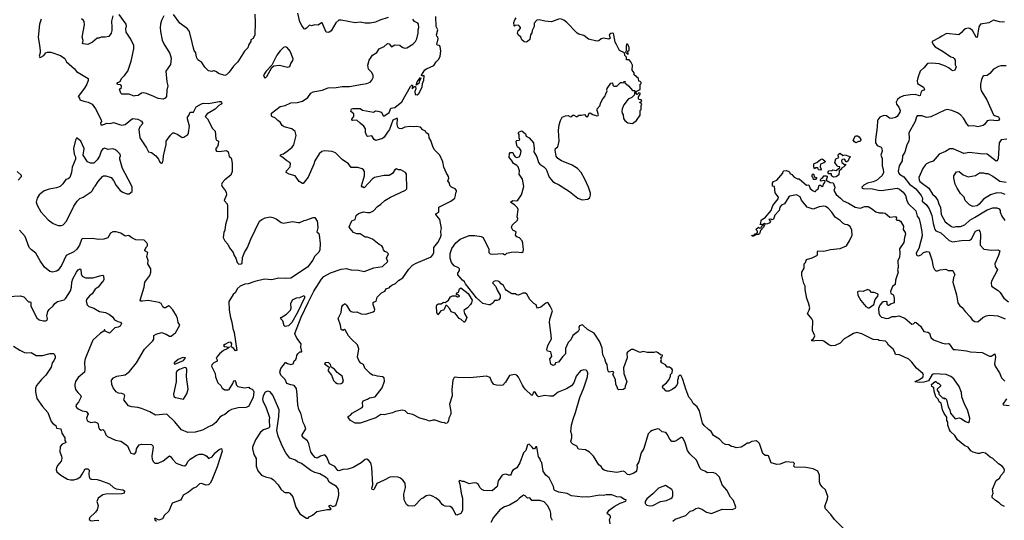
# Model space of a CAD drawing. Extents: x 1933546 to 2138868, y 524910 to 667279.
# Tile 112 of 256: x 2022617 to 2034554, y 554856 to 560928. Entities that reach past the tile are written whole.
import ezdxf

# ---------------------------------------------------------------- set-up
doc = ezdxf.new("R2010")
doc.units = 0

msp = doc.modelspace()

# ---------------------------------------------------------------- linework, layer by layer
at = {"layer": '0CON10XD'}
for points in [[(2022876, 560935), (2022859, 560875), (2022841, 560715), (2022856, 560616)], [(2023746, 560975), (2023731, 560909), (2023736, 560836), (2023734, 560795), (2023726, 560765), (2023696, 560724), (2023655, 560714), (2023604, 560716), (2023575, 560704), (2023555, 560703), (2023500, 560655), (2023444, 560626), (2023385, 560633), (2023378, 560638), (2023386, 560675), (2023376, 560715), (2023404, 560865), (2023398, 560905), (2023389, 560919), (2023365, 560938)], [(2024366, 560975), (2024335, 560917), (2024325, 560875), (2024320, 560835), (2024324, 560785), (2024345, 560678), (2024364, 560635), (2024436, 560516), (2024452, 560462), (2024444, 560385), (2024387, 560305), (2024401, 560175), (2024414, 560125), (2024400, 560075), (2024396, 559995), (2024380, 559975), (2024355, 559964), (2024295, 559970), (2024244, 559996), (2024153, 560033), (2024115, 560041), (2024094, 560036), (2024055, 560009), (2024014, 560006), (2024005, 560000), (2023945, 560024), (2023855, 560024), (2023843, 560035), (2023828, 560085), (2023850, 560105), (2023850, 560125), (2023835, 560137), (2023802, 560142), (2023800, 560155), (2023808, 560165), (2023835, 560179), (2023851, 560215), (2023889, 560251), (2023930, 560305), (2023970, 560425), (2024002, 560575), (2024002, 560615), (2023965, 560692), (2023908, 560775), (2023903, 560815), (2023913, 560855), (2023908, 560875), (2023825, 560991)], [(2025466, 560996), (2025472, 560895), (2025466, 560745), (2025449, 560701), (2025420, 560685), (2025420, 560665), (2025395, 560627), (2025382, 560588), (2025344, 560545), (2025263, 560417), (2025211, 560365), (2025155, 560290), (2025125, 560260), (2025105, 560252), (2025028, 560275), (2025003, 560295), (2024975, 560306), (2024965, 560308), (2024945, 560298), (2024905, 560306), (2024861, 560351), (2024825, 560407), (2024775, 560442), (2024761, 560475), (2024753, 560525), (2024734, 560554), (2024724, 560584), (2024708, 560652), (2024675, 560785), (2024651, 560815), (2024557, 560885), (2024482, 560992)], [(2026796, 559034), (2026799, 559085), (2026786, 559105), (2026768, 559118), (2026715, 559134), (2026634, 559135), (2026605, 559178), (2026525, 559234), (2026445, 559312), (2026405, 559329), (2026315, 559338), (2026282, 559328), (2026248, 559302), (2026194, 559216), (2026183, 559175), (2026115, 559017), (2026055, 558940), (2026045, 558940), (2026006, 558965), (2025955, 559036), (2025885, 559056), (2025848, 559075), (2025851, 559095), (2025895, 559142), (2025902, 559182), (2025892, 559195), (2025855, 559216), (2025807, 559257), (2025773, 559275), (2025785, 559291), (2025815, 559301), (2025874, 559346), (2025920, 559380), (2025940, 559410), (2025968, 559525), (2025955, 559572), (2025916, 559606), (2025825, 559629), (2025800, 559645), (2025774, 559684), (2025745, 559704), (2025719, 559735), (2025672, 559752), (2025668, 559765), (2025670, 559795), (2025775, 559873), (2025835, 559888), (2025905, 559921), (2025987, 559923), (2026045, 559940), (2026109, 559985), (2026148, 560035), (2026175, 560051), (2026286, 560074), (2026355, 560101), (2026455, 560106), (2026525, 560116), (2026616, 560116), (2026775, 560146), (2026825, 560154), (2026865, 560170), (2026888, 560195), (2026902, 560228), (2026902, 560255), (2026883, 560293), (2026846, 560326), (2026836, 560375), (2026854, 560435), (2026878, 560475), (2026895, 560496), (2026945, 560528), (2026975, 560574), (2027035, 560604), (2027075, 560640), (2027097, 560635), (2027125, 560600), (2027165, 560623), (2027225, 560618), (2027255, 560593), (2027284, 560584), (2027312, 560588), (2027385, 560632), (2027415, 560662), (2027431, 560695), (2027449, 560765), (2027449, 560805), (2027458, 560835), (2027454, 560875), (2027446, 560886), (2027402, 560905), (2027382, 560935)], [(2027085, 560954), (2026985, 560922), (2026931, 560899), (2026865, 560885), (2026805, 560886), (2026744, 560896), (2026685, 560888), (2026515, 560921), (2026485, 560921), (2026450, 560890), (2026395, 560793), (2026363, 560773), (2026332, 560775), (2026285, 560890), (2026275, 560890), (2026235, 560860), (2026195, 560867), (2026155, 560852), (2026135, 560860), (2026125, 560857), (2026094, 560826), (2026075, 560813), (2026065, 560817), (2026036, 560856), (2026015, 560902), (2025988, 561005)], [(2027550, 560330), (2027637, 560373), (2027666, 560415), (2027700, 560450), (2027716, 560485), (2027724, 560545), (2027715, 560602), (2027705, 560616), (2027678, 560618), (2027676, 560626), (2027691, 560695), (2027688, 560715), (2027675, 560728), (2027671, 560745), (2027686, 560805), (2027665, 560845), (2027664, 560965)], [(2030682, 556488), (2030653, 556575), (2030635, 556608), (2030624, 556616), (2030611, 556609), (2030602, 556595), (2030602, 556575), (2030592, 556555), (2030592, 556515), (2030583, 556495), (2030555, 556464), (2030526, 556444), (2030485, 556422), (2030455, 556422), (2030426, 556456), (2030415, 556460), (2030412, 556475), (2030424, 556495), (2030457, 556523), (2030491, 556565), (2030507, 556605), (2030508, 556625), (2030529, 556645), (2030531, 556681), (2030523, 556695), (2030495, 556712), (2030465, 556712), (2030445, 556742), (2030403, 556765), (2030392, 556785), (2030398, 556805), (2030392, 556835), (2030405, 556840), (2030410, 556860), (2030385, 556862), (2030359, 556889), (2030335, 556900), (2030305, 556892), (2030225, 556893), (2030175, 556904), (2030135, 556892), (2030057, 556927), (2030035, 556928), (2029984, 556896), (2029976, 556885), (2029981, 556825), (2029936, 556705), (2029943, 556635), (2029979, 556535), (2029957, 556485), (2029952, 556455), (2029935, 556442), (2029875, 556438), (2029868, 556445), (2029861, 556475), (2029844, 556505), (2029840, 556565), (2029807, 556625), (2029822, 556655), (2029805, 556660), (2029765, 556652), (2029752, 556665), (2029742, 556705), (2029741, 556745), (2029725, 556770), (2029712, 556815), (2029688, 556865), (2029678, 556945), (2029651, 557021), (2029581, 557125), (2029501, 557171), (2029445, 557223), (2029435, 557227), (2029404, 557215), (2029396, 557195), (2029399, 557171), (2029388, 557145), (2029324, 557096), (2029298, 557045), (2029265, 557012), (2029235, 556940), (2029236, 556875), (2029201, 556845), (2029150, 556775), (2029115, 556767), (2029106, 556744), (2029080, 556735), (2029055, 556752), (2029044, 556816), (2029067, 556845), (2029062, 556885), (2029055, 556898), (2029015, 556907), (2029006, 556925), (2029021, 556975), (2029063, 557057), (2029058, 557135), (2029039, 557255), (2029044, 557295), (2029078, 557395), (2029050, 557455), (2029025, 557492), (2029015, 557498), (2028995, 557490), (2028935, 557443), (2028895, 557428), (2028885, 557440), (2028878, 557468), (2028852, 557485), (2028802, 557535), (2028765, 557598), (2028751, 557611), (2028715, 557613), (2028665, 557587), (2028645, 557590), (2028623, 557603), (2028585, 557602), (2028520, 557645), (2028503, 557663), (2028482, 557705), (2028455, 557723), (2028435, 557748), (2028417, 557757), (2028385, 557759), (2028365, 557751), (2028350, 557735), (2028390, 557690), (2028405, 557648), (2028442, 557585), (2028443, 557555), (2028425, 557532), (2028405, 557522), (2028375, 557522), (2028357, 557493), (2028319, 557471), (2028305, 557469), (2028234, 557486), (2028155, 557555), (2028023, 557723), (2028009, 557749), (2027985, 557768), (2027930, 557835), (2027929, 557855), (2027950, 557885), (2027948, 557905), (2027937, 557917), (2027885, 557942), (2027854, 557985), (2027837, 558035), (2027836, 558094), (2027856, 558154), (2027905, 558221), (2027958, 558265), (2028065, 558312), (2028135, 558311), (2028210, 558300), (2028235, 558285), (2028303, 558145), (2028306, 558105), (2028320, 558090), (2028353, 558083), (2028474, 558094), (2028495, 558080), (2028505, 558080), (2028523, 558095), (2028575, 558108), (2028635, 558113), (2028705, 558104), (2028719, 558115), (2028726, 558135), (2028718, 558218), (2028707, 558247), (2028675, 558282), (2028646, 558296), (2028628, 558315), (2028638, 558355), (2028596, 558376), (2028578, 558408), (2028586, 558434), (2028654, 558495), (2028657, 558515), (2028648, 558535), (2028662, 558625), (2028652, 558645), (2028619, 558679), (2028568, 558715), (2028595, 558734), (2028645, 558729), (2028655, 558737), (2028700, 558805), (2028728, 558905), (2028712, 558995), (2028672, 559055), (2028677, 559095), (2028660, 559145), (2028645, 559161), (2028604, 559185), (2028581, 559225), (2028552, 559255), (2028556, 559305), (2028565, 559316), (2028595, 559317), (2028606, 559285), (2028625, 559266), (2028645, 559258), (2028674, 559266), (2028688, 559292), (2028696, 559336), (2028682, 559362), (2028652, 559385), (2028645, 559400), (2028638, 559455), (2028645, 559462), (2028674, 559466), (2028680, 559475), (2028672, 559495), (2028671, 559535), (2028660, 559555), (2028673, 559567), (2028705, 559578), (2028750, 559545), (2028757, 559517), (2028795, 559494), (2028845, 559436), (2028853, 559367), (2028851, 559325), (2028888, 559265), (2028908, 559195), (2028925, 559175), (2028971, 559145), (2028999, 559115), (2029035, 559019), (2029075, 558971), (2029105, 558950), (2029151, 558931), (2029283, 558845), (2029385, 558763), (2029435, 558744), (2029505, 558750), (2029528, 558772), (2029539, 558805), (2029538, 558825), (2029514, 558896), (2029470, 558995), (2029424, 559074), (2029380, 559125), (2029317, 559165), (2029185, 559215), (2029143, 559243), (2029123, 559273), (2029107, 559345), (2029115, 559364), (2029142, 559385), (2029159, 559455), (2029150, 559585), (2029157, 559653), (2029173, 559705), (2029194, 559745), (2029235, 559761), (2029265, 559764), (2029295, 559749), (2029312, 559755), (2029325, 559770), (2029335, 559770), (2029365, 559752), (2029375, 559752), (2029395, 559770), (2029425, 559768), (2029466, 559776), (2029484, 559754), (2029495, 559750), (2029506, 559754), (2029522, 559795), (2029535, 559800), (2029566, 559776), (2029615, 559763), (2029630, 559765), (2029633, 559775), (2029619, 559825), (2029620, 559845), (2029649, 559885), (2029661, 559925), (2029685, 559966), (2029712, 559998), (2029725, 560030), (2029738, 560065), (2029734, 560075), (2029740, 560095), (2029785, 560158), (2029805, 560160), (2029810, 560135), (2029822, 560122), (2029855, 560120), (2029900, 560165), (2029918, 560168), (2029935, 560160), (2029942, 560178), (2029958, 560178), (2029952, 560162), (2030000, 560125), (2030045, 560070), (2030075, 560070), (2030080, 560055), (2030070, 560045), (2030070, 560015), (2030038, 559985), (2029995, 559962), (2029940, 559895), (2029920, 559845), (2029919, 559815), (2029920, 559795), (2029934, 559774), (2029938, 559728), (2029954, 559704), (2029990, 559675), (2030045, 559670), (2030096, 559704), (2030139, 559771), (2030140, 559825), (2030152, 559838), (2030152, 559885), (2030160, 559905), (2030148, 559918), (2030130, 559925), (2030148, 559932), (2030158, 559945), (2030150, 559955), (2030128, 559958), (2030118, 559968), (2030118, 559992), (2030138, 560025), (2030138, 560038), (2030125, 560040), (2030105, 560020), (2030090, 560035), (2030090, 560055), (2030138, 560082), (2030140, 560145), (2030150, 560155), (2030150, 560165), (2030138, 560178), (2030122, 560182), (2030118, 560215), (2030068, 560258), (2030067, 560285), (2030044, 560314), (2030048, 560375), (2030025, 560418), (2030005, 560440), (2029975, 560440), (2029972, 560472), (2029953, 560495), (2029950, 560525), (2029888, 560555), (2029852, 560628), (2029836, 560656), (2029821, 560745), (2029815, 560759), (2029805, 560764), (2029785, 560761), (2029764, 560746), (2029776, 560705), (2029758, 560692), (2029695, 560702), (2029665, 560695), (2029638, 560672), (2029615, 560667), (2029515, 560690), (2029455, 560735), (2029395, 560754), (2029375, 560766), (2029252, 560892), (2029215, 560923), (2029175, 560938)], [(2029162, 560938), (2029065, 560900), (2028985, 560909), (2028915, 560928), (2028888, 560922), (2028856, 560884), (2028855, 560845), (2028829, 560795), (2028825, 560770), (2028808, 560745), (2028802, 560688), (2028775, 560662), (2028756, 560654), (2028735, 560660), (2028703, 560685), (2028693, 560715), (2028662, 560745), (2028653, 560763), (2028662, 560795), (2028675, 560810), (2028687, 560823), (2028688, 560835), (2028672, 560855), (2028665, 560860), (2028623, 560857), (2028615, 560850), (2028610, 560855), (2028609, 560895), (2028618, 560925), (2028635, 560951)], [(2034557, 560903), (2034535, 560898), (2034495, 560902), (2034425, 560920), (2034365, 560891), (2034265, 560874), (2034247, 560843), (2034227, 560713), (2034214, 560714), (2034168, 560798), (2034135, 560820), (2034115, 560823), (2034085, 560816), (2034065, 560803), (2034037, 560773), (2034004, 560746), (2033855, 560761), (2033795, 560729), (2033764, 560706), (2033681, 560665), (2033679, 560655), (2033691, 560625), (2033715, 560599), (2033813, 560543), (2033905, 560478), (2033935, 560468), (2033945, 560458), (2033958, 560435), (2033959, 560379), (2033970, 560355), (2033954, 560316), (2033935, 560307), (2033915, 560314), (2033885, 560340), (2033840, 560365), (2033765, 560394), (2033675, 560402), (2033622, 560398), (2033580, 560345), (2033534, 560305), (2033504, 560224), (2033497, 560185), (2033502, 560155), (2033575, 560110), (2033587, 560087), (2033580, 560075), (2033554, 560065), (2033541, 560039), (2033535, 560007), (2033524, 560004), (2033475, 560020), (2033415, 560017), (2033332, 560005), (2033289, 559985), (2033260, 559960), (2033243, 559927), (2033248, 559905), (2033276, 559865), (2033291, 559825), (2033289, 559805), (2033255, 559755), (2033235, 559741), (2033185, 559729), (2033161, 559735), (2033125, 559762), (2033095, 559764), (2033045, 559744), (2033021, 559715), (2033016, 559705), (2033014, 559624), (2032991, 559475), (2032992, 559435), (2033013, 559403), (2033060, 559380), (2033070, 559365), (2033074, 559335), (2033058, 559285), (2033072, 559245), (2033073, 559155), (2033087, 559115), (2033091, 559075), (2033075, 559039), (2033003, 558977), (2032965, 558961), (2032896, 558944), (2032851, 558919), (2032828, 558895), (2032830, 558885), (2032842, 558882), (2032958, 558878), (2033025, 558859), (2033065, 558856), (2033255, 558883), (2033285, 558873), (2033329, 558835), (2033357, 558795), (2033373, 558735), (2033390, 558700), (2033481, 558611), (2033497, 558545), (2033522, 558512), (2033537, 558445), (2033555, 558355), (2033558, 558305), (2033517, 558153), (2033486, 558095), (2033488, 558078), (2033497, 558067), (2033515, 558062), (2033545, 558078), (2033574, 558106), (2033615, 558117), (2033642, 558112), (2033675, 558015), (2033691, 557929), (2033707, 557897), (2033725, 557883), (2033745, 557882), (2033775, 557893), (2033845, 557901), (2033875, 557888), (2033926, 557886), (2033935, 557878), (2033956, 557835), (2033937, 557803), (2033929, 557745), (2033975, 557590), (2033992, 557495), (2034015, 557457), (2034045, 557436), (2034079, 557389), (2034141, 557325), (2034166, 557286), (2034195, 557269), (2034235, 557264), (2034294, 557316), (2034334, 557336), (2034375, 557344), (2034475, 557337), (2034565, 557301)], [(2022856, 560616), (2022864, 560554), (2022865, 560525), (2022854, 560485), (2022861, 560471), (2022875, 560472), (2022911, 560495), (2022936, 560525), (2022955, 560534), (2022995, 560534), (2023112, 560495), (2023165, 560456), (2023183, 560415), (2023281, 560331), (2023305, 560300), (2023446, 560216), (2023448, 560192), (2023433, 560145), (2023404, 560096), (2023328, 559995), (2023343, 559975), (2023348, 559955), (2023395, 559938), (2023449, 559929), (2023495, 559905), (2023537, 559845), (2023603, 559715), (2023608, 559695), (2023597, 559675), (2023602, 559652), (2023625, 559651), (2023675, 559674), (2023715, 559668), (2023755, 559680), (2023828, 559658), (2023855, 559648), (2023895, 559656), (2023985, 559731), (2024050, 559720), (2024095, 559699), (2024106, 559676), (2024104, 559665), (2024072, 559628), (2024062, 559595), (2024073, 559493), (2024156, 559375), (2024179, 559325), (2024215, 559318), (2024268, 559275), (2024299, 559235), (2024315, 559200), (2024335, 559187), (2024347, 559193), (2024358, 559225), (2024359, 559275), (2024392, 559415), (2024393, 559455), (2024444, 559526), (2024475, 559554), (2024485, 559554), (2024535, 559537), (2024585, 559499), (2024606, 559504), (2024656, 559535), (2024664, 559555), (2024676, 559635), (2024650, 559725), (2024652, 559745), (2024666, 559764), (2024684, 559806), (2024725, 559808), (2024755, 559871), (2024822, 559908), (2024846, 559914), (2024905, 559911), (2025035, 559937), (2025054, 559934), (2025063, 559925), (2025066, 559915), (2025060, 559905), (2025031, 559889), (2024985, 559843), (2024889, 559785), (2024867, 559755), (2024895, 559727), (2024955, 559610), (2024987, 559577), (2024993, 559483), (2025005, 559467), (2025026, 559455), (2025024, 559415), (2025015, 559390), (2024994, 559365), (2024994, 559345), (2025005, 559334), (2025035, 559328), (2025125, 559343), (2025143, 559325), (2025157, 559267), (2025178, 559255), (2025184, 559235), (2025193, 559185), (2025194, 559085), (2025175, 559042), (2025103, 558985), (2025072, 558948), (2025064, 558926), (2025076, 558896), (2025103, 558865), (2025119, 558835), (2025126, 558804), (2025097, 558735), (2025133, 558695), (2025138, 558665), (2025137, 558525), (2025114, 558445), (2025106, 558375), (2025090, 558345), (2025084, 558285), (2025104, 558245), (2025140, 558205), (2025161, 558161), (2025206, 558106), (2025216, 558066), (2025237, 558035), (2025252, 557985), (2025265, 557969), (2025275, 557964), (2025303, 557967), (2025314, 557976), (2025320, 558045), (2025343, 558105), (2025380, 558165), (2025419, 558265), (2025526, 558484), (2025552, 558505), (2025595, 558524), (2025655, 558536), (2025685, 558529), (2025725, 558513), (2025789, 558469), (2025815, 558461), (2025925, 558482), (2025995, 558468), (2026015, 558470), (2026065, 558494), (2026100, 558500), (2026175, 558527), (2026195, 558528), (2026222, 558485), (2026228, 558458), (2026231, 558405), (2026220, 558355), (2026243, 558333), (2026248, 558318), (2026259, 558215), (2026254, 558136), (2026243, 558107), (2026192, 558055), (2026169, 558011), (2026105, 557928), (2025905, 557794), (2025845, 557789), (2025756, 557794), (2025675, 557774), (2025585, 557782), (2025467, 557753), (2025385, 557724), (2025345, 557719), (2025292, 557698), (2025255, 557662), (2025235, 557621), (2025204, 557596), (2025151, 557509), (2025155, 557405), (2025172, 557315), (2025190, 557260), (2025201, 557181), (2025219, 557135), (2025250, 556915), (2025235, 556910), (2025212, 556942), (2025182, 556962), (2025191, 556995), (2025176, 557016), (2025148, 557012), (2025105, 556990), (2025088, 556975), (2025098, 556965), (2025160, 556955), (2025132, 556935), (2025086, 556915), (2025038, 556875), (2024998, 556825), (2025012, 556802), (2025011, 556785), (2024972, 556768), (2024945, 556742), (2024941, 556725), (2024988, 556635), (2024992, 556595), (2025018, 556525), (2025055, 556490), (2025071, 556461), (2025105, 556438), (2025143, 556437), (2025155, 556442), (2025201, 556515), (2025215, 556548), (2025225, 556550), (2025235, 556540), (2025244, 556495), (2025260, 556480), (2025344, 556464), (2025395, 556470), (2025405, 556458), (2025435, 556446), (2025447, 556435), (2025454, 556415), (2025449, 556345), (2025390, 556235), (2025358, 556225), (2025265, 556220), (2025185, 556202), (2025155, 556186), (2025105, 556140), (2025075, 556129), (2025045, 556106), (2024995, 556044), (2024955, 556009), (2024908, 555992), (2024835, 555951), (2024745, 555924), (2024655, 555923), (2024577, 555955), (2024494, 556054), (2024405, 556139), (2024392, 556142), (2024265, 556131), (2024193, 556173), (2024095, 556212), (2024050, 556225), (2023975, 556232), (2023937, 556245), (2023878, 556318), (2023890, 556365), (2023885, 556382), (2023855, 556395), (2023815, 556397), (2023785, 556416), (2023751, 556465), (2023734, 556505), (2023731, 556555), (2023755, 556586), (2023795, 556604), (2023895, 556621), (2023948, 556662), (2024033, 556767), (2024129, 556931), (2024232, 557035), (2024244, 557055), (2024243, 557083), (2024245, 557097), (2024270, 557115), (2024335, 557133), (2024394, 557115), (2024435, 557088), (2024455, 557090), (2024480, 557115), (2024508, 557132), (2024558, 557225), (2024537, 557255), (2024532, 557302), (2024517, 557335), (2024475, 557407), (2024435, 557454), (2024425, 557457), (2024386, 557434), (2024370, 557435), (2024354, 557445), (2024332, 557485), (2024307, 557497), (2024175, 557524), (2024105, 557513), (2024086, 557516), (2024077, 557525), (2024127, 557685), (2024136, 557744), (2024194, 557825), (2024206, 557865), (2024206, 557906), (2024171, 557965), (2024174, 558006), (2024159, 558055), (2024169, 558105), (2024134, 558125), (2024135, 558138), (2024155, 558172), (2024166, 558185), (2024166, 558206), (2024160, 558220), (2024125, 558253), (2024025, 558259), (2023975, 558284), (2023945, 558307), (2023935, 558310), (2023895, 558303), (2023845, 558339), (2023785, 558354), (2023745, 558353), (2023720, 558340), (2023686, 558284), (2023638, 558265), (2023575, 558264), (2023495, 558274), (2023375, 558272), (2023366, 558264), (2023341, 558195), (2023311, 558145), (2023275, 558113), (2023181, 558069), (2023124, 557945), (2023085, 557890), (2023065, 557878), (2023015, 557866), (2022983, 557873), (2022917, 557927), (2022864, 558004), (2022812, 558095), (2022759, 558135), (2022730, 558165), (2022685, 558299), (2022616, 558375)], [(2025595, 560220), (2025615, 560240), (2025673, 560347), (2025700, 560370), (2025765, 560376), (2025865, 560351), (2025891, 560359), (2025904, 560396), (2025929, 560431), (2025933, 560455), (2025895, 560547), (2025861, 560591), (2025835, 560600), (2025815, 560591), (2025775, 560550), (2025735, 560496), (2025674, 560376), (2025605, 560302), (2025582, 560268), (2025574, 560244), (2025595, 560220)], [(2029995, 560510), (2029990, 560545), (2030005, 560560), (2030006, 560595), (2029985, 560630), (2029975, 560630), (2029968, 560605), (2029968, 560552), (2029960, 560535), (2029982, 560512), (2029995, 560510)], [(2030535, 554848), (2030565, 554869), (2030695, 554915), (2030745, 554969), (2030778, 554975), (2030815, 555000), (2030845, 555006), (2030896, 554986), (2030942, 554955), (2031005, 554941), (2031135, 554992), (2031255, 554987), (2031295, 555002), (2031300, 555015), (2031270, 555095), (2031235, 555138), (2031191, 555221), (2031133, 555285), (2031101, 555381), (2031062, 555422), (2031025, 555436), (2030955, 555433), (2030924, 555454), (2030885, 555467), (2030867, 555485), (2030822, 555585), (2030743, 555663), (2030713, 555703), (2030685, 555795), (2030655, 555857), (2030645, 555862), (2030635, 555860), (2030575, 555820), (2030555, 555813), (2030525, 555813), (2030500, 555840), (2030465, 555903), (2030450, 555920), (2030405, 555929), (2030371, 555961), (2030350, 555965), (2030285, 555946), (2030263, 555935), (2030235, 555906), (2030184, 555726), (2030153, 555675), (2030124, 555565), (2030100, 555525), (2030104, 555495), (2030095, 555458), (2030085, 555443), (2030056, 555424), (2030005, 555408), (2029985, 555412), (2029954, 555444), (2029933, 555453), (2029855, 555436), (2029742, 555452), (2029703, 555463), (2029687, 555475), (2029668, 555508), (2029638, 555528), (2029574, 555635), (2029525, 555683), (2029475, 555712), (2029391, 555721), (2029370, 555755), (2029325, 555779), (2029307, 555797), (2029299, 555815), (2029312, 555855), (2029310, 555895), (2029298, 555935), (2029308, 556012), (2029326, 556085), (2029355, 556163), (2029406, 556344), (2029457, 556463), (2029501, 556595), (2029505, 556640), (2029496, 556665), (2029486, 556676), (2029455, 556680), (2029415, 556670), (2029364, 556606), (2029334, 556525), (2029305, 556489), (2029248, 556452), (2029145, 556409), (2029085, 556362), (2029045, 556360), (2028985, 556372), (2028905, 556354), (2028889, 556369), (2028865, 556411), (2028855, 556416), (2028845, 556410), (2028835, 556377), (2028825, 556372), (2028747, 556445), (2028726, 556475), (2028711, 556495), (2028665, 556591), (2028644, 556615), (2028615, 556626), (2028555, 556611), (2028508, 556532), (2028474, 556496), (2028449, 556491), (2028396, 556494), (2028366, 556505), (2028337, 556545), (2028319, 556589), (2028276, 556606), (2028074, 556586), (2027925, 556587), (2027895, 556593), (2027885, 556587), (2027868, 556555), (2027858, 556442), (2027861, 556365), (2027826, 556265), (2027843, 556175), (2027843, 556145), (2027818, 556095), (2027815, 556062), (2027800, 556035), (2027785, 556030), (2027768, 556038), (2027735, 556042), (2027655, 556071), (2027625, 556071), (2027585, 556059), (2027544, 556076), (2027467, 556097), (2027385, 556140), (2027322, 556152), (2027292, 556185), (2027255, 556194), (2027175, 556177), (2027135, 556161), (2027035, 556136), (2026995, 556138), (2026935, 556099), (2026745, 556034), (2026684, 556034), (2026627, 556067), (2026600, 556105), (2026600, 556115), (2026610, 556125), (2026629, 556131), (2026647, 556155), (2026770, 556225), (2026778, 556235), (2026772, 556285), (2026780, 556305), (2026835, 556326), (2026858, 556342), (2026925, 556354), (2027013, 556465), (2027040, 556545), (2027034, 556584), (2027015, 556598), (2026955, 556604), (2026926, 556614), (2026895, 556616), (2026865, 556636), (2026801, 556701), (2026786, 556746), (2026753, 556763), (2026731, 556785), (2026714, 556835), (2026727, 556935), (2026713, 556983), (2026635, 557057), (2026604, 557094), (2026565, 557168), (2026555, 557170), (2026535, 557160), (2026515, 557172), (2026508, 557225), (2026478, 557305), (2026513, 557377), (2026523, 557447), (2026533, 557465), (2026555, 557480), (2026565, 557480), (2026580, 557465), (2026614, 557404), (2026635, 557387), (2026665, 557380), (2026705, 557383), (2026755, 557362), (2026815, 557358), (2026902, 557385), (2026917, 557395), (2026921, 557415), (2026904, 557475), (2026904, 557496), (2026915, 557508), (2026938, 557515), (2026949, 557561), (2027004, 557615), (2027044, 557636), (2027064, 557666), (2027095, 557676), (2027110, 557690), (2027130, 557710), (2027175, 557729), (2027211, 557765), (2027261, 557799), (2027335, 557904), (2027381, 557949), (2027424, 557976), (2027605, 558052), (2027626, 558075), (2027636, 558105), (2027637, 558163), (2027686, 558224), (2027719, 558285), (2027726, 558315), (2027723, 558365), (2027730, 558395), (2027709, 558505), (2027662, 558565), (2027662, 558575), (2027697, 558595), (2027700, 558655), (2027845, 558726), (2027892, 558765), (2027902, 558795), (2027904, 558826), (2027912, 558845), (2027912, 558855), (2027898, 558875), (2027852, 558895), (2027830, 558915), (2027828, 558945), (2027807, 558975), (2027821, 559005), (2027815, 559028), (2027790, 559065), (2027758, 559138), (2027747, 559205), (2027712, 559285), (2027644, 559354), (2027625, 559390), (2027602, 559462), (2027583, 559495), (2027579, 559535), (2027547, 559557), (2027535, 559576), (2027504, 559594), (2027476, 559625), (2027425, 559633), (2027395, 559628), (2027345, 559633), (2027286, 559624), (2027245, 559606), (2027218, 559608), (2027203, 559623), (2027194, 559655), (2027198, 559728), (2027185, 559728), (2027142, 559708), (2027102, 559598), (2027075, 559565), (2027035, 559502), (2027015, 559488), (2026935, 559464), (2026915, 559473), (2026885, 559518), (2026835, 559512), (2026825, 559520), (2026808, 559558), (2026810, 559605), (2026790, 559635), (2026743, 559673), (2026705, 559710), (2026655, 559704), (2026645, 559710), (2026645, 559720), (2026668, 559755), (2026668, 559785), (2026630, 559815), (2026640, 559845), (2026655, 559850), (2026745, 559849), (2026772, 559832), (2026905, 559806), (2026929, 559821), (2026959, 559819), (2027005, 559808), (2027025, 559763), (2027035, 559761), (2027058, 559772), (2027098, 559802), (2027116, 559854), (2027166, 559864), (2027249, 559931), (2027355, 560119), (2027375, 560137), (2027380, 560125), (2027375, 560090), (2027404, 560116), (2027416, 560116), (2027420, 560090), (2027406, 560055), (2027412, 560022), (2027435, 560018), (2027455, 560033), (2027495, 560110), (2027500, 560155), (2027517, 560195), (2027520, 560245), (2027515, 560252), (2027492, 560242), (2027490, 560255), (2027530, 560320), (2027550, 560330)], [(2034575, 560370), (2034513, 560367), (2034485, 560359), (2034422, 560328), (2034378, 560275), (2034348, 560252), (2034305, 560248), (2034295, 560240), (2034277, 560203), (2034267, 560145), (2034266, 560105), (2034274, 560064), (2034344, 559955), (2034424, 559774), (2034435, 559764), (2034485, 559748), (2034497, 559725), (2034485, 559707), (2034468, 559702), (2034385, 559711), (2034345, 559700), (2034315, 559657), (2034296, 559644), (2034235, 559630), (2034185, 559642), (2034125, 559638), (2034098, 559665), (2034061, 559735), (2034025, 559773), (2033985, 559798), (2033916, 559826), (2033863, 559837), (2033835, 559832), (2033665, 559750), (2033615, 559743), (2033555, 559762), (2033499, 559761), (2033490, 559750), (2033472, 559695), (2033396, 559555), (2033401, 559485), (2033396, 559455), (2033371, 559409), (2033347, 559323), (2033319, 559275), (2033316, 559215), (2033280, 559155), (2033269, 559089), (2033271, 559071), (2033282, 559055), (2033335, 559021), (2033405, 558935), (2033483, 558875), (2033547, 558795), (2033561, 558765), (2033557, 558725), (2033608, 558685), (2033643, 558633), (2033676, 558555), (2033693, 558455), (2033713, 558383), (2033725, 558366), (2033785, 558341), (2033885, 558248), (2033925, 558232), (2034035, 558250), (2034135, 558254), (2034155, 558272), (2034204, 558365), (2034245, 558379), (2034259, 558359), (2034267, 558327), (2034261, 558195), (2034305, 558146), (2034340, 558140), (2034395, 558131), (2034475, 558137), (2034498, 558125), (2034484, 558066), (2034439, 557965), (2034443, 557935), (2034470, 557895), (2034399, 557755), (2034394, 557735), (2034399, 557695), (2034479, 557645), (2034505, 557618), (2034550, 557550), (2034605, 557507)], [(2027425, 560132), (2027436, 560175), (2027477, 560227), (2027480, 560215), (2027463, 560187), (2027458, 560155), (2027425, 560132)], [(2032755, 559434), (2032738, 559445), (2032722, 559465), (2032752, 559518), (2032775, 559520), (2032795, 559508), (2032816, 559475), (2032816, 559465), (2032805, 559452), (2032785, 559452), (2032755, 559434)], [(2023085, 558431), (2023125, 558432), (2023145, 558441), (2023186, 558485), (2023274, 558665), (2023313, 558727), (2023345, 558758), (2023388, 558775), (2023485, 558840), (2023500, 558855), (2023515, 558892), (2023533, 558907), (2023570, 558965), (2023619, 559025), (2023635, 559036), (2023660, 559035), (2023725, 559012), (2023755, 558978), (2023786, 558916), (2023837, 558857), (2023866, 558836), (2023915, 558816), (2023944, 558816), (2023982, 558845), (2023979, 558895), (2023966, 558935), (2023864, 559125), (2023833, 559235), (2023832, 559255), (2023841, 559275), (2023836, 559295), (2023796, 559336), (2023772, 559352), (2023745, 559362), (2023685, 559352), (2023648, 559368), (2023625, 559363), (2023605, 559332), (2023586, 559274), (2023555, 559230), (2023515, 559187), (2023475, 559187), (2023438, 559205), (2023388, 559285), (2023398, 559365), (2023360, 559455), (2023315, 559490), (2023305, 559490), (2023292, 559465), (2023268, 559365), (2023277, 559295), (2023292, 559265), (2023292, 559235), (2023255, 559140), (2023246, 559075), (2023223, 559015), (2023205, 558998), (2023175, 558991), (2023142, 558938), (2023106, 558904), (2023062, 558888), (2022976, 558874), (2022915, 558851), (2022855, 558802), (2022830, 558765), (2022818, 558715), (2022829, 558679), (2022875, 558596), (2022962, 558502), (2023023, 558455), (2023085, 558431)], [(2034585, 559479), (2034515, 559470), (2034491, 559435), (2034478, 559245), (2034466, 559215), (2034455, 559212), (2034345, 559298), (2034265, 559299), (2034133, 559317), (2034065, 559304), (2033935, 559360), (2033895, 559362), (2033842, 559328), (2033763, 559297), (2033690, 559210), (2033645, 559197), (2033612, 559178), (2033595, 559164), (2033568, 559125), (2033518, 559015), (2033520, 558985), (2033529, 558965), (2033638, 558885), (2033685, 558813), (2033717, 558785), (2033747, 558735), (2033759, 558689), (2033781, 558655), (2033790, 558565), (2033836, 558476), (2033915, 558419), (2033933, 558413), (2033965, 558420), (2034025, 558421), (2034075, 558439), (2034138, 558495), (2034191, 558529), (2034345, 558620), (2034415, 558645), (2034465, 558646), (2034492, 558632), (2034502, 558615), (2034502, 558595), (2034525, 558545), (2034562, 558492)], [(2032485, 559018), (2032470, 559025), (2032460, 559035), (2032458, 559058), (2032425, 559060), (2032416, 559075), (2032427, 559093), (2032465, 559098), (2032475, 559108), (2032515, 559097), (2032560, 559135), (2032560, 559145), (2032535, 559148), (2032526, 559156), (2032501, 559195), (2032511, 559239), (2032550, 559255), (2032538, 559278), (2032542, 559295), (2032565, 559310), (2032595, 559280), (2032625, 559287), (2032690, 559265), (2032675, 559250), (2032662, 559215), (2032645, 559202), (2032633, 559203), (2032626, 559226), (2032615, 559238), (2032587, 559233), (2032580, 559215), (2032584, 559194), (2032615, 559170), (2032627, 559177), (2032630, 559165), (2032608, 559142), (2032582, 559128), (2032580, 559115), (2032554, 559096), (2032550, 559045), (2032515, 559024), (2032485, 559018)], [(2032325, 559104), (2032300, 559105), (2032298, 559125), (2032285, 559132), (2032268, 559132), (2032255, 559120), (2032244, 559144), (2032243, 559175), (2032248, 559185), (2032283, 559197), (2032325, 559233), (2032345, 559240), (2032380, 559215), (2032382, 559205), (2032365, 559190), (2032324, 559176), (2032320, 559145), (2032333, 559115), (2032325, 559104)], [(2022599, 558981), (2022640, 559025), (2022640, 559040), (2022585, 559085)], [(2029775, 554812), (2029766, 554865), (2029779, 554891), (2029779, 554905), (2029773, 554915), (2029743, 554935), (2029741, 554945), (2029765, 554978), (2029826, 555024), (2029895, 555063), (2029965, 555090), (2029970, 555105), (2029948, 555108), (2029905, 555136), (2029855, 555140), (2029795, 555167), (2029726, 555166), (2029695, 555159), (2029645, 555162), (2029515, 555139), (2029485, 555142), (2029445, 555137), (2029305, 555153), (2029255, 555182), (2029155, 555199), (2029106, 555216), (2029095, 555228), (2029088, 555268), (2029035, 555373), (2028994, 555404), (2028962, 555452), (2028948, 555558), (2028935, 555570), (2028924, 555604), (2028908, 555625), (2028885, 555747), (2028875, 555748), (2028858, 555725), (2028845, 555722), (2028828, 555748), (2028795, 555778), (2028775, 555770), (2028755, 555705), (2028725, 555675), (2028680, 555555), (2028646, 555494), (2028595, 555464), (2028583, 555445), (2028576, 555415), (2028566, 555404), (2028545, 555403), (2028515, 555418), (2028485, 555412), (2028468, 555402), (2028419, 555335), (2028405, 555268), (2028345, 555212), (2028245, 555219), (2028219, 555229), (2028196, 555255), (2028179, 555289), (2028155, 555306), (2028125, 555309), (2028065, 555300), (2028006, 555326), (2027985, 555328), (2027955, 555340), (2027940, 555335), (2027953, 555295), (2027969, 555185), (2027987, 555125), (2027986, 554975), (2027965, 554937), (2027915, 554920), (2027905, 554922), (2027872, 554992), (2027855, 555012), (2027835, 555022), (2027775, 555027), (2027755, 555035), (2027738, 555048), (2027709, 555089), (2027666, 555125), (2027620, 555150), (2027585, 555160), (2027545, 555154), (2027512, 555128), (2027485, 555115), (2027405, 555033), (2027385, 555028), (2027325, 555030), (2027307, 555047), (2027278, 555105), (2027274, 555175), (2027296, 555255), (2027289, 555305), (2027263, 555343), (2027235, 555368), (2027205, 555381), (2027145, 555384), (2027105, 555379), (2027036, 555344), (2026948, 555302), (2026916, 555234), (2026905, 555226), (2026890, 555230), (2026886, 555245), (2026899, 555285), (2026888, 555495), (2026874, 555554), (2026846, 555586), (2026827, 555597), (2026805, 555592), (2026758, 555555), (2026662, 555495), (2026594, 555476), (2026534, 555474), (2026485, 555456), (2026475, 555461), (2026439, 555509), (2026373, 555543), (2026341, 555621), (2026315, 555650), (2026265, 555634), (2026225, 555610), (2026198, 555618), (2026169, 555649), (2026148, 555685), (2026122, 555785), (2026105, 555821), (2026057, 555855), (2026041, 555881), (2026041, 555895), (2026088, 555965), (2026072, 556002), (2026054, 556044), (2026024, 556154), (2026001, 556201), (2025988, 556255), (2025982, 556382), (2025971, 556455), (2025945, 556491), (2025905, 556498), (2025855, 556516), (2025836, 556566), (2025785, 556615), (2025771, 556655), (2025783, 556697), (2025840, 556770), (2025845, 556772), (2025865, 556757), (2025905, 556745), (2025932, 556755), (2025945, 556790), (2025963, 556807), (2025975, 556830), (2025978, 556855), (2025988, 556875), (2026015, 556900), (2026035, 556900), (2026038, 556905), (2026027, 556957), (2026029, 556995), (2025977, 557065), (2025955, 557108), (2025954, 557124), (2026030, 557320), (2026116, 557496), (2026185, 557635), (2026275, 557779), (2026305, 557812), (2026385, 557859), (2026515, 557901), (2026575, 557911), (2026635, 557894), (2026725, 557892), (2026795, 557873), (2026912, 557918), (2027015, 557934), (2027079, 557995), (2027063, 558035), (2027087, 558087), (2027069, 558109), (2027045, 558118), (2027028, 558135), (2027020, 558165), (2027008, 558185), (2026975, 558200), (2026895, 558268), (2026835, 558292), (2026805, 558292), (2026745, 558330), (2026705, 558329), (2026666, 558346), (2026622, 558395), (2026612, 558415), (2026638, 558482), (2026645, 558490), (2026685, 558506), (2026696, 558554), (2026725, 558579), (2026785, 558598), (2026835, 558589), (2026865, 558591), (2026905, 558608), (2026955, 558662), (2026995, 558689), (2027044, 558736), (2027114, 558776), (2027295, 558862), (2027309, 558875), (2027306, 559055), (2027294, 559074), (2027236, 559106), (2027208, 559108), (2027185, 559118), (2027165, 559108), (2027135, 559064), (2027095, 559039), (2027035, 559038), (2026919, 559015), (2026895, 558999), (2026795, 558889), (2026775, 558900), (2026765, 558898), (2026762, 558912), (2026796, 559034)], [(2031659, 558531), (2031727, 558613), (2031749, 558675), (2031811, 558755), (2031817, 558775), (2031776, 558826), (2031767, 558905), (2031745, 558910), (2031744, 558946), (2031756, 558964), (2031795, 558980), (2031870, 559065), (2031872, 559085), (2031882, 559095), (2031915, 559097), (2031943, 559085), (2031953, 559075), (2031954, 559064), (2031979, 559049), (2032006, 559016), (2032045, 558997), (2032068, 558998), (2032155, 558921), (2032186, 558926), (2032199, 558879), (2032235, 558851), (2032257, 558843), (2032266, 558844), (2032275, 558860), (2032298, 558875), (2032311, 558919), (2032325, 558919), (2032345, 558906), (2032359, 558911), (2032364, 558935), (2032379, 558955), (2032382, 558972), (2032365, 558977), (2032335, 558969), (2032327, 558975), (2032327, 558985), (2032335, 559000), (2032356, 559014), (2032368, 559035), (2032396, 559036), (2032405, 559030), (2032406, 559016), (2032393, 558983), (2032444, 558954), (2032478, 558948), (2032501, 558895), (2032494, 558876), (2032486, 558855), (2032515, 558807), (2032570, 558765), (2032602, 558732), (2032665, 558703), (2032745, 558656), (2032805, 558641), (2032865, 558662), (2032905, 558661), (2032945, 558639), (2032997, 558597), (2033035, 558585), (2033085, 558587), (2033111, 558581), (2033165, 558534), (2033235, 558542), (2033247, 558525), (2033243, 558505), (2033250, 558495), (2033275, 558496), (2033295, 558483), (2033334, 558425), (2033327, 558385), (2033352, 558345), (2033358, 558325), (2033344, 558285), (2033337, 558225), (2033283, 558147), (2033287, 558097), (2033282, 558048), (2033263, 558003), (2033268, 557922), (2033258, 557895), (2033266, 557865), (2033235, 557770), (2033230, 557715), (2033200, 557690), (2033173, 557633), (2033177, 557607), (2033202, 557595), (2033210, 557585), (2033220, 557545), (2033218, 557495), (2033175, 557478), (2033155, 557462), (2033145, 557463), (2033133, 557475), (2033132, 557505), (2033125, 557512), (2033085, 557506), (2033068, 557495), (2033046, 557465), (2033030, 557425), (2033032, 557365), (2033048, 557338), (2033065, 557322), (2033125, 557304), (2033155, 557309), (2033195, 557329), (2033235, 557328), (2033275, 557336), (2033348, 557308), (2033435, 557234), (2033452, 557238), (2033475, 557260), (2033485, 557256), (2033540, 557210), (2033577, 557147), (2033628, 557138), (2033647, 557127), (2033664, 557075), (2033696, 557045), (2033805, 557005), (2033845, 556997), (2033875, 557001), (2033886, 556995), (2033935, 556928), (2033962, 556928), (2034095, 556911), (2034145, 556898), (2034285, 556892), (2034375, 556846), (2034393, 556847), (2034438, 556875), (2034446, 556835), (2034436, 556755), (2034444, 556724), (2034495, 556645), (2034519, 556585), (2034561, 556545)], [(2032265, 558988), (2032241, 558991), (2032238, 559008), (2032223, 559023), (2032224, 559046), (2032235, 559060), (2032245, 559050), (2032250, 559020), (2032280, 559015), (2032265, 558988)], [(2034565, 558808), (2034525, 558825), (2034465, 558829), (2034387, 558803), (2034300, 558750), (2034250, 558690), (2034225, 558670), (2034174, 558664), (2034131, 558681), (2034081, 558735), (2034066, 558775), (2034025, 558821), (2033982, 558885), (2033959, 558935), (2033943, 559005), (2033944, 559034), (2033975, 559081), (2034005, 559088), (2034055, 559047), (2034115, 559022), (2034205, 559038), (2034255, 559069), (2034301, 559071), (2034325, 559063), (2034355, 559063), (2034415, 559032), (2034498, 558968), (2034575, 558957)], [(2034558, 555025), (2034515, 555046), (2034492, 555068), (2034447, 555095), (2034408, 555135), (2034407, 555155), (2034418, 555185), (2034413, 555233), (2034455, 555340), (2034495, 555368), (2034517, 555405), (2034554, 555446), (2034557, 555465), (2034548, 555488), (2034528, 555515), (2034482, 555542), (2034415, 555606), (2034383, 555623), (2034325, 555672), (2034288, 555678), (2034255, 555666), (2034235, 555666), (2034175, 555682), (2034150, 555700), (2034115, 555743), (2034075, 555759), (2033985, 555831), (2033953, 555885), (2033900, 555935), (2033889, 555955), (2033871, 556011), (2033870, 556045), (2033859, 556065), (2033857, 556107), (2033825, 556153), (2033806, 556196), (2033788, 556278), (2033764, 556294), (2033752, 556325), (2033724, 556355), (2033704, 556424), (2033700, 556465), (2033675, 556480), (2033670, 556505), (2033715, 556540), (2033725, 556540), (2033745, 556520), (2033758, 556518), (2033780, 556495), (2033780, 556485), (2033740, 556445), (2033740, 556435), (2033760, 556405), (2033760, 556385), (2033805, 556340), (2033815, 556340), (2033825, 556330), (2033837, 556337), (2033855, 556320), (2033873, 556233), (2033892, 556195), (2033901, 556155), (2033958, 556088), (2034005, 556098), (2034033, 556093), (2034084, 556054), (2034115, 556044), (2034131, 556055), (2034136, 556094), (2034109, 556195), (2034072, 556265), (2034041, 556355), (2034037, 556405), (2034005, 556478), (2033942, 556572), (2033905, 556601), (2033850, 556625), (2033705, 556634), (2033680, 556625), (2033634, 556546), (2033578, 556532), (2033525, 556529), (2033470, 556535), (2033480, 556545), (2033527, 556563), (2033566, 556594), (2033574, 556615), (2033566, 556635), (2033490, 556700), (2033435, 556773), (2033395, 556809), (2033285, 556863), (2033236, 556866), (2033228, 556895), (2033205, 556930), (2033149, 556979), (2033135, 557008), (2033115, 557027), (2033038, 557038), (2033023, 557047), (2032965, 557048), (2032828, 557118), (2032765, 557135), (2032725, 557122), (2032665, 557085), (2032611, 557059), (2032565, 557006), (2032505, 556975), (2032455, 556974), (2032425, 556983), (2032368, 557028), (2032346, 557036), (2032256, 557034), (2032235, 557030), (2032222, 557035), (2032220, 557045), (2032242, 557058), (2032256, 557095), (2032229, 557159), (2032232, 557275), (2032220, 557300), (2032170, 557365), (2032190, 557405), (2032195, 557435), (2032182, 557495), (2032159, 557545), (2032139, 557655), (2032141, 557695), (2032125, 557727), (2032100, 557825), (2032101, 557865), (2032126, 557915), (2032128, 557965), (2032143, 557985), (2032155, 558018), (2032225, 558038), (2032283, 558067), (2032289, 558075), (2032289, 558115), (2032295, 558123), (2032365, 558119), (2032445, 558142), (2032565, 558151), (2032642, 558185), (2032677, 558247), (2032710, 558315), (2032704, 558375), (2032685, 558420), (2032655, 558439), (2032623, 558443), (2032595, 558459), (2032563, 558493), (2032505, 558531), (2032464, 558595), (2032420, 558640), (2032385, 558661), (2032365, 558665), (2032310, 558660), (2032235, 558631), (2032165, 558653), (2032095, 558738), (2032078, 558778), (2032035, 558804), (2031952, 558788), (2031940, 558780), (2031891, 558695), (2031853, 558677), (2031834, 558656), (2031824, 558615), (2031774, 558556), (2031755, 558510), (2031735, 558500), (2031725, 558510), (2031700, 558505), (2031720, 558485), (2031712, 558465), (2031685, 558450), (2031658, 558448), (2031645, 558458), (2031615, 558440), (2031592, 558442), (2031602, 558458), (2031605, 558498), (2031659, 558531)], [(2031492, 558302), (2031500, 558315), (2031525, 558320), (2031535, 558330), (2031548, 558332), (2031560, 558345), (2031560, 558365), (2031540, 558385), (2031575, 558410), (2031585, 558400), (2031608, 558402), (2031612, 558418), (2031632, 558438), (2031645, 558440), (2031637, 558415), (2031599, 558371), (2031585, 558330), (2031575, 558322), (2031548, 558322), (2031515, 558302), (2031492, 558302)], [(2022475, 557569), (2022625, 557579), (2022667, 557567), (2022725, 557508), (2022748, 557505), (2022753, 557493), (2022752, 557455), (2022825, 557314), (2022855, 557289), (2022905, 557274), (2022935, 557274), (2022950, 557285), (2022954, 557305), (2022948, 557338), (2022960, 557390), (2022976, 557414), (2023023, 557457), (2023044, 557485), (2023075, 557509), (2023155, 557532), (2023178, 557552), (2023232, 557638), (2023245, 557685), (2023251, 557745), (2023262, 557785), (2023304, 557866), (2023325, 557896), (2023350, 557905), (2023357, 557897), (2023362, 557845), (2023375, 557817), (2023415, 557799), (2023505, 557796), (2023605, 557826), (2023625, 557828), (2023635, 557820), (2023639, 557775), (2023625, 557748), (2023608, 557735), (2023568, 557685), (2023532, 557658), (2023497, 557605), (2023465, 557580), (2023426, 557535), (2023422, 557515), (2023435, 557468), (2023455, 557451), (2023515, 557431), (2023585, 557387), (2023657, 557377), (2023705, 557354), (2023741, 557325), (2023766, 557286), (2023805, 557268), (2023841, 557261), (2023852, 557245), (2023835, 557210), (2023812, 557198), (2023770, 557190), (2023705, 557128), (2023652, 557152), (2023650, 557165), (2023640, 557165), (2023638, 557152), (2023595, 557128), (2023505, 557042), (2023462, 556945), (2023409, 556815), (2023404, 556775), (2023407, 556685), (2023401, 556655), (2023325, 556590), (2023295, 556538), (2023286, 556505), (2023284, 556485), (2023293, 556443), (2023320, 556405), (2023354, 556374), (2023361, 556355), (2023331, 556289), (2023300, 556255), (2023299, 556235), (2023309, 556219), (2023333, 556203), (2023375, 556184), (2023425, 556175), (2023449, 556149), (2023427, 556097), (2023435, 556064), (2023481, 556041), (2023529, 556049), (2023555, 556040), (2023567, 556025), (2023574, 555984), (2023585, 555962), (2023605, 555948), (2023625, 555958), (2023645, 555938), (2023661, 555895), (2023681, 555871), (2023779, 555829), (2023845, 555816), (2023865, 555806), (2023925, 555759), (2023948, 555705), (2023965, 555672), (2023995, 555662), (2024015, 555664), (2024030, 555685), (2024034, 555725), (2024065, 555771), (2024095, 555779), (2024215, 555776), (2024231, 555761), (2024237, 555745), (2024218, 555635), (2024224, 555595), (2024238, 555565), (2024255, 555548), (2024295, 555548), (2024355, 555578), (2024435, 555637), (2024445, 555632), (2024468, 555598), (2024515, 555548), (2024590, 555520), (2024615, 555519), (2024635, 555529), (2024661, 555575), (2024683, 555597), (2024762, 555648), (2024795, 555659), (2024835, 555658), (2024867, 555647), (2024886, 555636), (2024905, 555608), (2024915, 555610), (2024952, 555628), (2024985, 555676), (2025035, 555716), (2025065, 555727), (2025072, 555695), (2025010, 555505), (2024945, 555344), (2024925, 555306), (2024906, 555285), (2024875, 555283), (2024825, 555303), (2024795, 555300), (2024755, 555259), (2024724, 555245), (2024665, 555197), (2024598, 555162), (2024583, 555125), (2024565, 555100), (2024464, 555066), (2024424, 554966), (2024371, 554919), (2024348, 554875), (2024305, 554860), (2024265, 554878), (2024253, 554877), (2024255, 554862), (2024277, 554847)], [(2025836, 557206), (2025822, 557215), (2025806, 557275), (2025781, 557305), (2025786, 557315), (2025850, 557355), (2025899, 557405), (2025909, 557431), (2025904, 557485), (2025925, 557530), (2025975, 557556), (2026015, 557558), (2026065, 557582), (2026071, 557571), (2026069, 557555), (2025985, 557375), (2025915, 557254), (2025875, 557214), (2025836, 557206)], [(2028015, 557260), (2028005, 557260), (2027970, 557290), (2027944, 557305), (2027895, 557367), (2027850, 557385), (2027830, 557420), (2027795, 557460), (2027785, 557460), (2027774, 557446), (2027765, 557412), (2027755, 557403), (2027722, 557398), (2027685, 557350), (2027674, 557375), (2027670, 557455), (2027675, 557468), (2027695, 557482), (2027725, 557482), (2027755, 557500), (2027775, 557498), (2027814, 557526), (2027842, 557565), (2027865, 557578), (2027905, 557580), (2027925, 557568), (2027945, 557570), (2027950, 557575), (2027940, 557585), (2027910, 557595), (2027920, 557615), (2027938, 557625), (2027948, 557665), (2027965, 557676), (2028055, 557609), (2028102, 557525), (2028096, 557495), (2028081, 557475), (2028045, 557434), (2028006, 557405), (2028002, 557395), (2028008, 557365), (2028037, 557315), (2028015, 557260)], [(2032903, 557433), (2032915, 557433), (2032971, 557475), (2032990, 557535), (2033021, 557575), (2033024, 557594), (2033017, 557605), (2032975, 557621), (2032945, 557618), (2032922, 557645), (2032896, 557656), (2032845, 557633), (2032795, 557634), (2032775, 557626), (2032779, 557585), (2032814, 557524), (2032875, 557450), (2032903, 557433)], [(2022543, 556967), (2022619, 556919), (2022675, 556891), (2022705, 556888), (2022755, 556892), (2022815, 556857), (2022895, 556856), (2022985, 556880), (2023025, 556880), (2023038, 556868), (2023048, 556845), (2023046, 556825), (2023031, 556789), (2023011, 556765), (2022999, 556715), (2022932, 556618), (2022881, 556565), (2022820, 556490), (2022810, 556460), (2022809, 556415), (2022825, 556333), (2022893, 556235), (2022958, 556165), (2023000, 556055), (2023024, 556025), (2023057, 556005), (2023064, 555974), (2023116, 555965), (2023130, 555915), (2023164, 555855), (2023163, 555825), (2023177, 555805), (2023173, 555795), (2023132, 555778), (2023107, 555753), (2023105, 555685), (2023123, 555635), (2023127, 555605), (2023119, 555575), (2023078, 555525), (2023063, 555495), (2023060, 555470), (2023069, 555445), (2023115, 555403), (2023195, 555357), (2023235, 555346), (2023275, 555347), (2023315, 555359), (2023355, 555385), (2023376, 555414), (2023410, 555480), (2023445, 555480), (2023459, 555465), (2023454, 555415), (2023459, 555385), (2023468, 555368), (2023485, 555356), (2023555, 555351), (2023595, 555340), (2023705, 555297), (2023754, 555255), (2023788, 555238), (2023867, 555227), (2023888, 555215), (2023883, 555187), (2023854, 555176), (2023663, 555173), (2023624, 555166), (2023569, 555125), (2023552, 555085), (2023568, 555035), (2023557, 554983), (2023536, 554954), (2023463, 554885), (2023458, 554865), (2023482, 554852), (2023555, 554860), (2023575, 554856)], [(2024505, 556754), (2024605, 556795), (2024628, 556825), (2024595, 556831), (2024538, 556805), (2024490, 556765), (2024490, 556755), (2024505, 556754)], [(2026505, 556512), (2026531, 556525), (2026544, 556545), (2026526, 556605), (2026467, 556647), (2026435, 556690), (2026392, 556712), (2026386, 556745), (2026367, 556765), (2026355, 556770), (2026320, 556765), (2026312, 556755), (2026370, 556715), (2026370, 556705), (2026352, 556675), (2026396, 556615), (2026423, 556553), (2026445, 556527), (2026465, 556516), (2026505, 556512)], [(2024605, 556324), (2024645, 556391), (2024658, 556445), (2024641, 556595), (2024644, 556685), (2024637, 556705), (2024615, 556710), (2024554, 556686), (2024524, 556665), (2024514, 556645), (2024513, 556537), (2024481, 556385), (2024486, 556356), (2024505, 556344), (2024605, 556324)], [(2026095, 554881), (2026115, 554883), (2026125, 554898), (2026165, 554920), (2026218, 554962), (2026345, 554988), (2026385, 554988), (2026392, 554995), (2026370, 555025), (2026368, 555035), (2026372, 555038), (2026385, 555039), (2026415, 555023), (2026448, 555035), (2026479, 555125), (2026487, 555165), (2026483, 555233), (2026459, 555265), (2026371, 555321), (2026353, 555355), (2026325, 555380), (2026255, 555421), (2026195, 555437), (2026145, 555460), (2026034, 555545), (2025985, 555565), (2025961, 555585), (2025892, 555612), (2025843, 555673), (2025802, 555752), (2025752, 555875), (2025736, 555944), (2025758, 556115), (2025762, 556195), (2025756, 556215), (2025686, 556376), (2025655, 556415), (2025625, 556422), (2025595, 556412), (2025568, 556365), (2025561, 556325), (2025564, 556305), (2025605, 556221), (2025647, 556105), (2025642, 556075), (2025647, 555985), (2025635, 555972), (2025572, 555955), (2025536, 555924), (2025475, 555831), (2025441, 555745), (2025439, 555725), (2025454, 555654), (2025482, 555605), (2025486, 555515), (2025503, 555455), (2025548, 555405), (2025596, 555384), (2025665, 555366), (2025695, 555346), (2025752, 555285), (2025785, 555233), (2025825, 555198), (2025835, 555192), (2025875, 555193), (2025894, 555184), (2025930, 555140), (2025966, 555015), (2026015, 554934), (2026095, 554881)], [(2032606, 554756), (2032495, 554866), (2032453, 554925), (2032386, 554996), (2032380, 555025), (2032411, 555115), (2032416, 555145), (2032385, 555228), (2032344, 555264), (2032323, 555295), (2032313, 555325), (2032314, 555405), (2032295, 555452), (2032235, 555479), (2032148, 555498), (2032015, 555502), (2032004, 555514), (2032010, 555545), (2031998, 555558), (2031905, 555566), (2031835, 555536), (2031795, 555532), (2031728, 555555), (2031695, 555637), (2031685, 555643), (2031655, 555642), (2031625, 555668), (2031586, 555786), (2031572, 555805), (2031545, 555820), (2031495, 555811), (2031455, 555790), (2031435, 555792), (2031416, 555774), (2031365, 555744), (2031305, 555736), (2031275, 555749), (2031245, 555750), (2031215, 555770), (2031175, 555777), (2031145, 555790), (2031102, 555842), (2031030, 555885), (2031000, 555935), (2030966, 555956), (2030915, 556008), (2030897, 556035), (2030860, 556185), (2030832, 556232), (2030784, 556275), (2030761, 556315), (2030731, 556351), (2030692, 556445), (2030682, 556488)], [(2034579, 556331), (2034537, 556265), (2034542, 556255), (2034615, 556247)], [(2030255, 555030), (2030295, 555034), (2030385, 555084), (2030458, 555095), (2030511, 555119), (2030528, 555135), (2030536, 555155), (2030534, 555205), (2030525, 555232), (2030445, 555278), (2030362, 555245), (2030295, 555176), (2030220, 555115), (2030199, 555085), (2030201, 555061), (2030222, 555042), (2030255, 555030)], [(2029075, 554856), (2029058, 554895), (2029056, 554945), (2029047, 554977), (2029018, 555035), (2028975, 555079), (2028925, 555098), (2028828, 555098), (2028805, 555124), (2028795, 555129), (2028775, 555124), (2028745, 555154), (2028725, 555161), (2028676, 555125), (2028645, 555091), (2028555, 555040), (2028495, 555019), (2028439, 554985), (2028362, 554892), (2028331, 554829)]]:
    msp.add_lwpolyline(points, dxfattribs=at)

doc.saveas('drawing.dxf')
